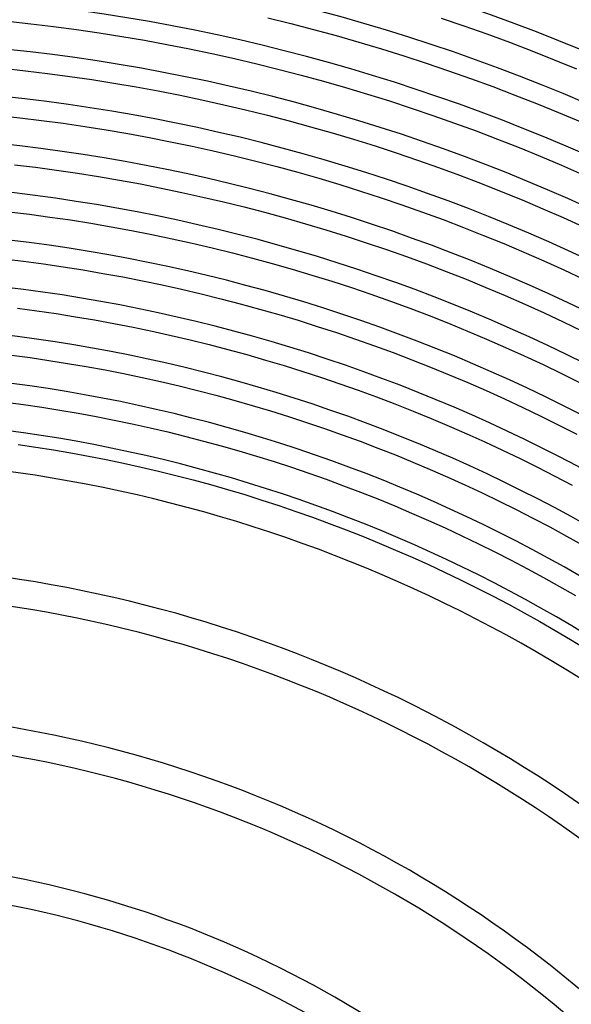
# Model space of a CAD drawing. Header units: millimetres. Extents: x -385 to 385, y -385 to 385.
# Tile 100 of 113: x 29 to 108, y 128 to 269. Entities that reach past the tile are written whole.
import ezdxf

# ---------------------------------------------------------------- set-up
doc = ezdxf.new("R2010")
doc.units = ezdxf.units.MM
doc.layers.add('THICK', color=7, linetype='Continuous')

msp = doc.modelspace()

# ---------------------------------------------------------------- linework, layer by layer
at = {"layer": 'THICK'}
for p, q in [((27.76, 268.32), (31.02, 267.96)), ((64.79, 268.8), (68.05, 268)), ((89.49, 268.74), (92.74, 267.64)), ((31.02, 267.96), (34.26, 267.57)), ((34.26, 267.57), (37.51, 267.13)), ((37.51, 267.13), (40.74, 266.66)), ((68.05, 268), (71.29, 267.15)), ((71.29, 267.15), (74.53, 266.27)), ((92.74, 267.64), (95.98, 266.49)), ((40.74, 266.66), (43.97, 266.14)), ((43.97, 266.14), (47.2, 265.59)), ((47.2, 265.59), (50.42, 265)), ((74.53, 266.27), (77.75, 265.34)), ((95.98, 266.49), (99.21, 265.31)), ((50.42, 265), (53.63, 264.37)), ((53.63, 264.37), (56.83, 263.7)), ((77.75, 265.34), (80.97, 264.38)), ((80.97, 264.38), (84.17, 263.38)), ((99.21, 265.31), (102.42, 264.09)), ((102.42, 264.09), (105.61, 262.82)), ((56.83, 263.7), (60.03, 262.99)), ((60.03, 262.99), (63.21, 262.24)), ((84.17, 263.38), (87.35, 262.34)), ((105.61, 262.82), (108.79, 261.52)), ((27.07, 261.6), (30.24, 261.26)), ((30.24, 261.26), (33.41, 260.87)), ((63.21, 262.24), (66.39, 261.45)), ((66.39, 261.45), (69.55, 260.63)), ((87.35, 262.34), (90.53, 261.26)), ((90.53, 261.26), (93.69, 260.14)), ((33.41, 260.87), (36.57, 260.45)), ((36.57, 260.45), (39.72, 259.98)), ((39.72, 259.98), (42.87, 259.48)), ((69.55, 260.63), (72.71, 259.77)), ((72.71, 259.77), (75.85, 258.87)), ((93.69, 260.14), (96.84, 258.99)), ((42.87, 259.48), (46.02, 258.94)), ((46.02, 258.94), (49.16, 258.37)), ((49.16, 258.37), (52.29, 257.75)), ((75.85, 258.87), (78.99, 257.93)), ((96.84, 258.99), (99.98, 257.79)), ((52.29, 257.75), (55.41, 257.1)), ((55.41, 257.1), (58.52, 256.41)), ((78.99, 257.93), (82.11, 256.95)), ((82.11, 256.95), (85.22, 255.93)), ((99.98, 257.79), (103.09, 256.56)), ((58.52, 256.41), (61.63, 255.68)), ((61.63, 255.68), (64.73, 254.91)), ((85.22, 255.93), (88.32, 254.88)), ((103.09, 256.56), (106.2, 255.29)), ((26.37, 254.89), (29.46, 254.55)), ((29.46, 254.55), (32.55, 254.17)), ((32.55, 254.17), (35.63, 253.76)), ((64.73, 254.91), (67.81, 254.11)), ((88.32, 254.88), (91.41, 253.79)), ((106.2, 255.29), (109.29, 253.99)), ((35.63, 253.76), (38.7, 253.31)), ((38.7, 253.31), (41.77, 252.82)), ((41.77, 252.82), (44.84, 252.3)), ((67.81, 254.11), (70.89, 253.27)), ((70.89, 253.27), (73.96, 252.39)), ((91.41, 253.79), (94.48, 252.66)), ((44.84, 252.3), (47.89, 251.73)), ((47.89, 251.73), (50.94, 251.13)), ((73.96, 252.39), (77.01, 251.47)), ((77.01, 251.47), (80.06, 250.52)), ((94.48, 252.66), (97.53, 251.5)), ((97.53, 251.5), (100.58, 250.3)), ((50.94, 251.13), (53.99, 250.5)), ((53.99, 250.5), (57.02, 249.83)), ((80.06, 250.52), (83.09, 249.53)), ((100.58, 250.3), (103.61, 249.06)), ((57.02, 249.83), (60.05, 249.12)), ((60.05, 249.12), (63.06, 248.37)), ((83.09, 249.53), (86.11, 248.5)), ((103.61, 249.06), (106.62, 247.78)), ((28.69, 247.85), (31.69, 247.48)), ((31.69, 247.48), (34.69, 247.08)), ((63.06, 248.37), (66.07, 247.59)), ((66.07, 247.59), (69.07, 246.77)), ((86.11, 248.5), (89.12, 247.44)), ((89.12, 247.44), (92.11, 246.34)), ((106.62, 247.78), (109.62, 246.47)), ((34.69, 247.08), (37.68, 246.64)), ((37.68, 246.64), (40.67, 246.16)), ((40.67, 246.16), (43.66, 245.65)), ((69.07, 246.77), (72.06, 245.91)), ((72.06, 245.91), (75.04, 245.02)), ((92.11, 246.34), (95.09, 245.21)), ((43.66, 245.65), (46.63, 245.1)), ((46.63, 245.1), (49.6, 244.52)), ((49.6, 244.52), (52.56, 243.9)), ((75.04, 245.02), (78, 244.09)), ((95.09, 245.21), (98.06, 244.03)), ((52.56, 243.9), (55.52, 243.24)), ((55.52, 243.24), (58.47, 242.55)), ((78, 244.09), (80.96, 243.13)), ((80.96, 243.13), (83.9, 242.13)), ((98.06, 244.03), (101.01, 242.83)), ((58.47, 242.55), (61.4, 241.83)), ((61.4, 241.83), (64.33, 241.06)), ((83.9, 242.13), (86.83, 241.09)), ((101.01, 242.83), (103.95, 241.58)), ((103.95, 241.58), (106.87, 240.31)), ((27.91, 241.14), (30.83, 240.78)), ((30.83, 240.78), (33.75, 240.39)), ((33.75, 240.39), (36.67, 239.97)), ((64.33, 241.06), (67.25, 240.27)), ((67.25, 240.27), (70.16, 239.43)), ((86.83, 241.09), (89.75, 240.02)), ((106.87, 240.31), (109.78, 238.99)), ((36.67, 239.97), (39.57, 239.5)), ((39.57, 239.5), (42.48, 239.01)), ((42.48, 239.01), (45.37, 238.47)), ((70.16, 239.43), (73.06, 238.56)), ((89.75, 240.02), (92.65, 238.91)), ((92.65, 238.91), (95.54, 237.77)), ((45.37, 238.47), (48.26, 237.9)), ((48.26, 237.9), (51.14, 237.3)), ((51.14, 237.3), (54.02, 236.66)), ((73.06, 238.56), (75.95, 237.66)), ((75.95, 237.66), (78.82, 236.72)), ((95.54, 237.77), (98.42, 236.6)), ((54.02, 236.66), (56.88, 235.99)), ((56.88, 235.99), (59.74, 235.28)), ((78.82, 236.72), (81.69, 235.75)), ((98.42, 236.6), (101.28, 235.38)), ((59.74, 235.28), (62.59, 234.54)), ((62.59, 234.54), (65.43, 233.77)), ((81.69, 235.75), (84.54, 234.74)), ((84.54, 234.74), (87.38, 233.7)), ((101.28, 235.38), (104.13, 234.14)), ((27.13, 234.43), (29.98, 234.09)), ((29.98, 234.09), (32.81, 233.71)), ((32.81, 233.71), (35.65, 233.29)), ((35.65, 233.29), (38.47, 232.84)), ((65.43, 233.77), (68.26, 232.95)), ((87.38, 233.7), (90.21, 232.62)), ((104.13, 234.14), (106.96, 232.86)), ((38.47, 232.84), (41.29, 232.36)), ((41.29, 232.36), (44.11, 231.84)), ((44.11, 231.84), (46.92, 231.29)), ((68.26, 232.95), (71.08, 232.11)), ((71.08, 232.11), (73.89, 231.23)), ((90.21, 232.62), (93.03, 231.51)), ((106.96, 232.86), (109.78, 231.54)), ((46.92, 231.29), (49.72, 230.7)), ((49.72, 230.7), (52.51, 230.08)), ((73.89, 231.23), (76.69, 230.32)), ((76.69, 230.32), (79.48, 229.37)), ((93.03, 231.51), (95.83, 230.36)), ((95.83, 230.36), (98.62, 229.18)), ((52.51, 230.08), (55.3, 229.43)), ((55.3, 229.43), (58.08, 228.74)), ((79.48, 229.37), (82.26, 228.39)), ((98.62, 229.18), (101.39, 227.97)), ((58.08, 228.74), (60.85, 228.02)), ((60.85, 228.02), (63.61, 227.27)), ((82.26, 228.39), (85.02, 227.37)), ((101.39, 227.97), (104.15, 226.72)), ((29.12, 227.39), (31.87, 227.02)), ((31.87, 227.02), (34.63, 226.62)), ((34.63, 226.62), (37.37, 226.18)), ((37.37, 226.18), (40.11, 225.71)), ((63.61, 227.27), (66.36, 226.48)), ((66.36, 226.48), (69.11, 225.66)), ((85.02, 227.37), (87.77, 226.33)), ((87.77, 226.33), (90.51, 225.25)), ((104.15, 226.72), (106.89, 225.44)), ((40.11, 225.71), (42.85, 225.21)), ((42.85, 225.21), (45.58, 224.67)), ((45.58, 224.67), (48.3, 224.1)), ((69.11, 225.66), (71.84, 224.8)), ((71.84, 224.8), (74.56, 223.91)), ((90.51, 225.25), (93.24, 224.13)), ((106.89, 225.44), (109.62, 224.13)), ((48.3, 224.1), (51.01, 223.5)), ((51.01, 223.5), (53.72, 222.87)), ((74.56, 223.91), (77.27, 222.99)), ((93.24, 224.13), (95.95, 222.98)), ((53.72, 222.87), (56.42, 222.2)), ((56.42, 222.2), (59.11, 221.5)), ((77.27, 222.99), (79.97, 222.04)), ((79.97, 222.04), (82.66, 221.05)), ((95.95, 222.98), (98.65, 221.8)), ((28.26, 220.7), (30.94, 220.34)), ((59.11, 221.5), (61.79, 220.77)), ((61.79, 220.77), (64.47, 220)), ((82.66, 221.05), (85.33, 220.03)), ((98.65, 221.8), (101.33, 220.59)), ((101.33, 220.59), (104, 219.34)), ((30.94, 220.34), (33.61, 219.95)), ((33.61, 219.95), (36.27, 219.52)), ((36.27, 219.52), (38.93, 219.07)), ((38.93, 219.07), (41.59, 218.58)), ((64.47, 220), (67.13, 219.2)), ((67.13, 219.2), (69.78, 218.37)), ((85.33, 220.03), (87.99, 218.98)), ((104, 219.34), (106.65, 218.07)), ((41.59, 218.58), (44.23, 218.06)), ((44.23, 218.06), (46.88, 217.51)), ((69.78, 218.37), (72.43, 217.51)), ((87.99, 218.98), (90.64, 217.9)), ((90.64, 217.9), (93.28, 216.78)), ((106.65, 218.07), (109.29, 216.76)), ((46.88, 217.51), (49.51, 216.92)), ((49.51, 216.92), (52.14, 216.3)), ((52.14, 216.3), (54.76, 215.66)), ((72.43, 217.51), (75.06, 216.61)), ((75.06, 216.61), (77.68, 215.69)), ((93.28, 216.78), (95.9, 215.64)), ((54.76, 215.66), (57.37, 214.98)), ((57.37, 214.98), (59.97, 214.26)), ((77.68, 215.69), (80.29, 214.73)), ((95.9, 215.64), (98.51, 214.46)), ((27.4, 214), (30, 213.65)), ((30, 213.65), (32.59, 213.27)), ((59.97, 214.26), (62.57, 213.52)), ((62.57, 213.52), (65.15, 212.75)), ((80.29, 214.73), (82.89, 213.74)), ((82.89, 213.74), (85.48, 212.72)), ((98.51, 214.46), (101.11, 213.25)), ((32.59, 213.27), (35.17, 212.86)), ((35.17, 212.86), (37.75, 212.42)), ((37.75, 212.42), (40.32, 211.95)), ((65.15, 212.75), (67.73, 211.94)), ((85.48, 212.72), (88.05, 211.67)), ((101.11, 213.25), (103.68, 212)), ((40.32, 211.95), (42.89, 211.44)), ((42.89, 211.44), (45.45, 210.91)), ((45.45, 210.91), (48.01, 210.34)), ((67.73, 211.94), (70.29, 211.1)), ((70.29, 211.1), (72.85, 210.24)), ((88.05, 211.67), (90.61, 210.58)), ((103.68, 212), (106.25, 210.73)), ((106.25, 210.73), (108.8, 209.43)), ((48.01, 210.34), (50.56, 209.74)), ((50.56, 209.74), (53.1, 209.11)), ((72.85, 210.24), (75.39, 209.34)), ((75.39, 209.34), (77.93, 208.41)), ((90.61, 210.58), (93.16, 209.47)), ((93.16, 209.47), (95.69, 208.32)), ((29.2, 207.96), (31.72, 207.59)), ((53.1, 209.11), (55.63, 208.45)), ((55.63, 208.45), (58.15, 207.76)), ((77.93, 208.41), (80.45, 207.45)), ((95.69, 208.32), (98.21, 207.15)), ((31.72, 207.59), (34.23, 207.19)), ((34.23, 207.19), (36.74, 206.76)), ((36.74, 206.76), (39.25, 206.3)), ((58.15, 207.76), (60.67, 207.04)), ((60.67, 207.04), (63.18, 206.29)), ((80.45, 207.45), (82.96, 206.46)), ((82.96, 206.46), (85.46, 205.43)), ((98.21, 207.15), (100.72, 205.94)), ((39.25, 206.3), (41.75, 205.81)), ((41.75, 205.81), (44.24, 205.29)), ((44.24, 205.29), (46.73, 204.73)), ((63.18, 206.29), (65.67, 205.51)), ((65.67, 205.51), (68.16, 204.7)), ((85.46, 205.43), (87.94, 204.38)), ((100.72, 205.94), (103.21, 204.7)), ((46.73, 204.73), (49.21, 204.15)), ((49.21, 204.15), (51.68, 203.54)), ((68.16, 204.7), (70.64, 203.86)), ((70.64, 203.86), (73.11, 202.99)), ((87.94, 204.38), (90.42, 203.3)), ((103.21, 204.7), (105.68, 203.44)), ((51.68, 203.54), (54.15, 202.9)), ((54.15, 202.9), (56.6, 202.23)), ((56.6, 202.23), (59.05, 201.53)), ((73.11, 202.99), (75.56, 202.08)), ((90.42, 203.3), (92.88, 202.19)), ((92.88, 202.19), (95.32, 201.05)), ((105.68, 203.44), (108.14, 202.14)), ((59.05, 201.53), (61.49, 200.8)), ((61.49, 200.8), (63.92, 200.03)), ((75.56, 202.08), (78.01, 201.15)), ((78.01, 201.15), (80.44, 200.19)), ((95.32, 201.05), (97.75, 199.88)), ((63.92, 200.03), (66.35, 199.24)), ((80.44, 200.19), (82.87, 199.2)), ((97.75, 199.88), (100.17, 198.68)), ((66.35, 199.24), (68.76, 198.42)), ((68.76, 198.42), (71.16, 197.58)), ((82.87, 199.2), (85.28, 198.18)), ((85.28, 198.18), (87.67, 197.13)), ((100.17, 198.68), (102.57, 197.45)), ((71.16, 197.58), (73.55, 196.7)), ((73.55, 196.7), (75.93, 195.79)), ((87.67, 197.13), (90.06, 196.05)), ((102.57, 197.45), (104.96, 196.19)), ((75.93, 195.79), (78.3, 194.86)), ((90.06, 196.05), (92.43, 194.95)), ((104.96, 196.19), (107.33, 194.9)), ((78.3, 194.86), (80.66, 193.89)), ((80.66, 193.89), (83, 192.9)), ((92.43, 194.95), (94.79, 193.81)), ((94.79, 193.81), (97.13, 192.65)), ((107.33, 194.9), (109.69, 193.58)), ((83, 192.9), (85.34, 191.88)), ((97.13, 192.65), (99.46, 191.46)), ((85.34, 191.88), (87.66, 190.83)), ((99.46, 191.46), (101.78, 190.24)), ((87.66, 190.83), (89.97, 189.75)), ((89.97, 189.75), (92.26, 188.65)), ((101.78, 190.24), (104.08, 188.99)), ((92.26, 188.65), (94.54, 187.51)), ((104.08, 188.99), (106.36, 187.71)), ((94.54, 187.51), (96.81, 186.35)), ((106.36, 187.71), (108.63, 186.41)), ((96.81, 186.35), (99.06, 185.17)), ((99.06, 185.17), (101.3, 183.95)), ((101.3, 183.95), (103.53, 182.71)), ((103.53, 182.71), (105.73, 181.44)), ((105.73, 181.44), (107.93, 180.14)), ((107.93, 180.14), (110.1, 178.82))]:
    msp.add_line(p, q, dxfattribs=at)
for radius, start, end in [(345, 45.3316, 89.6684), (341, 45.336, 89.6639), (337.25, 45.0861, 89.9139), (333.25, 45.3439, 89.6561), (326.5, 45.351, 89.649), (319.75, 45.3584, 89.6416), (313, 45.3661, 89.6339), (306.25, 45.3742, 89.6258), (299.5, 45.3826, 89.6174), (292.75, 45.3914, 89.6086), (286, 45.4007, 89.5993), (279.25, 45.4103, 89.5896), (272.5, 45.4205, 89.5795), (265.75, 45.4312, 89.5688), (259, 45.4424, 89.5575), (252.25, 45.4543, 89.5457), (245.5, 45.4668, 89.5332), (238.75, 45.48, 89.52), (232, 45.4939, 89.5061), (225.25, 45.5087, 89.4914), (218.5, 45.5242, 89.4757), (211.75, 45.5396, 89.4604), (206, 45.5556, 89.4444), (191, 45.5992, 89.4008), (187, 45.612, 89.3879), (170, 45.6732, 89.3268), (166, 45.6895, 89.3105), (149, 45.7682, 89.2319), (145, 45.7893, 89.2107)]:
    msp.add_arc((0, 0), radius, start, end, dxfattribs=at)

doc.saveas('drawing.dxf')
